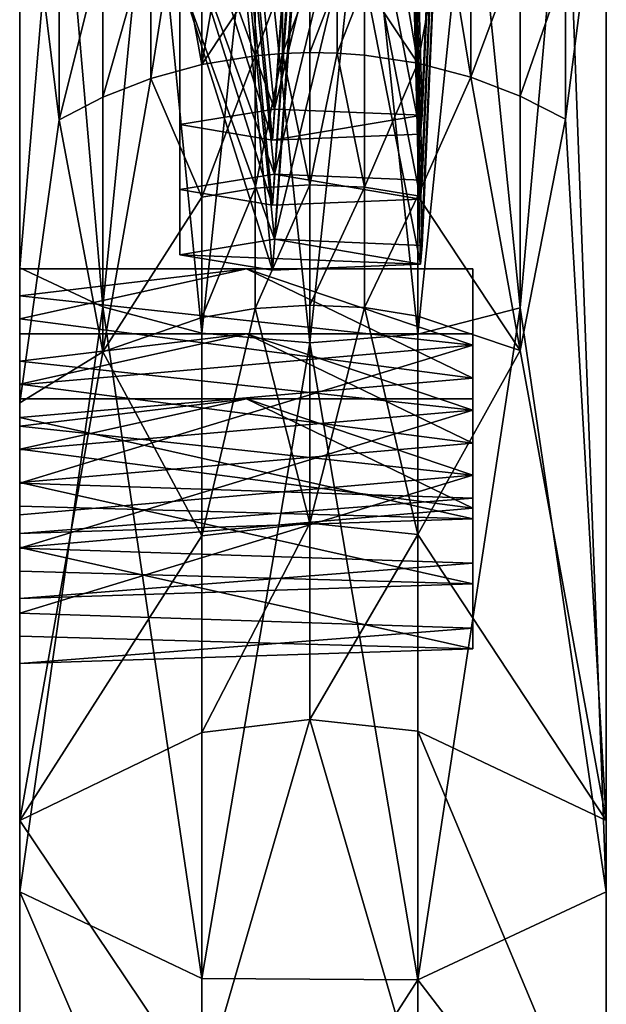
# Model space of a CAD drawing. Header units: millimetres. Extents: x 0 to 484, y -157 to 583.
# Tile 38 of 78: x 462 to 484, y 67 to 104. Entities that reach past the tile are written whole.
import ezdxf

# ---------------------------------------------------------------- set-up
doc = ezdxf.new("R2010")
doc.units = ezdxf.units.MM
doc.layers.add('Layer 01', color=7, linetype='Continuous', true_color=0x000000)

msp = doc.modelspace()

# ---------------------------------------------------------------- linework, layer by layer
at = {"layer": 'Layer 01'}
for points in [[(462.001, 133.561, 468.766), (462.001, 94.916, 452.419), (463.479, 112.429, 465.594)], [(462.001, 94.916, 452.419), (462.001, 133.561, 468.766), (462.001, 118.803, 433.561)], [(482.476, 112.417, 465.623), (484.001, 71.522, 413.6), (484.001, 133.561, 468.766)], [(484.001, 71.522, 413.6), (484.001, 110.878, 424.811), (484.001, 133.561, 468.766)], [(469.465, 121.557, 371.033), (471.551, 100.866, 374.833), (468.001, 110.704, 368.804)], [(473.001, 121.735, 372.487), (471.551, 100.866, 374.833), (469.465, 121.557, 371.033)], [(471.551, 100.866, 374.833), (473.001, 121.735, 372.487), (476.536, 121.557, 371.033)], [(471.551, 100.866, 374.833), (476.536, 121.557, 371.033), (477.094, 100.632, 372.934)], [(476.536, 121.557, 371.033), (478.001, 121.126, 367.524), (477.094, 100.632, 372.934)], [(477.034, 99.922, 367.15), (478.001, 121.126, 367.524), (476.536, 120.695, 364.015)], [(477.094, 100.632, 372.934), (478.001, 121.126, 367.524), (477.034, 99.922, 367.15)], [(468.001, 110.704, 368.804), (471.478, 99.702, 365.357), (469.465, 120.695, 364.015)], [(471.478, 99.702, 365.357), (473.001, 120.516, 362.561), (469.465, 120.695, 364.015)], [(477.034, 99.922, 367.15), (473.001, 120.516, 362.561), (471.478, 99.702, 365.357)], [(477.034, 99.922, 367.15), (476.536, 120.695, 364.015), (473.001, 120.516, 362.561)], [(484.001, 120.385, 361.495), (484.001, 101.826, 363.113), (484.001, 119.055, 350.665)], [(484.001, 113.431, 390.484), (484.001, 101.826, 363.113), (484.001, 120.385, 361.495)], [(473.001, 119.297, 352.636), (471.551, 98.427, 354.983), (469.465, 119.118, 351.182)], [(471.551, 98.427, 354.983), (473.001, 119.297, 352.636), (476.536, 119.118, 351.182)], [(469.465, 119.118, 351.182), (471.551, 98.427, 354.983), (468.001, 108.266, 348.953)], [(471.551, 98.427, 354.983), (476.536, 119.118, 351.182), (477.094, 98.194, 353.084)], [(476.536, 119.118, 351.182), (478.001, 118.687, 347.673), (477.094, 98.194, 353.084)], [(484.001, 119.055, 350.665), (484.001, 101.826, 363.113), (484.001, 117.725, 339.834)], [(462.001, 110.878, 424.811), (462.001, 94.916, 452.419), (462.001, 118.803, 433.561)], [(477.034, 97.484, 347.299), (478.001, 118.687, 347.673), (476.536, 118.256, 344.164)], [(477.094, 98.194, 353.084), (478.001, 118.687, 347.673), (477.034, 97.484, 347.299)], [(468.001, 108.266, 348.953), (471.478, 97.263, 345.506), (469.465, 118.256, 344.164)], [(471.478, 97.263, 345.506), (473.001, 118.078, 342.71), (469.465, 118.256, 344.164)], [(477.034, 97.484, 347.299), (476.536, 118.256, 344.164), (473.001, 118.078, 342.71)], [(477.034, 97.484, 347.299), (473.001, 118.078, 342.71), (471.478, 97.263, 345.506)], [(462.001, 117.725, 339.834), (462.001, 101.826, 344.723), (462.001, 110.084, 363.113)], [(462.001, 101.826, 344.723), (462.001, 117.725, 339.834), (462.001, 116.394, 329.004)], [(484.001, 117.725, 339.834), (484.001, 101.826, 363.113), (484.001, 101.826, 326.333)], [(484.001, 117.725, 339.834), (484.001, 101.826, 326.333), (484.001, 116.394, 329.004)], [(469.465, 116.68, 331.331), (471.551, 95.989, 335.132), (468.001, 105.827, 329.102)], [(473.001, 116.859, 332.785), (471.551, 95.989, 335.132), (469.465, 116.68, 331.331)], [(471.551, 95.989, 335.132), (473.001, 116.859, 332.785), (476.536, 116.68, 331.331)], [(471.551, 95.989, 335.132), (476.536, 116.68, 331.331), (477.094, 95.756, 333.233)], [(476.536, 116.68, 331.331), (478.001, 116.249, 327.822), (477.094, 95.756, 333.233)], [(462.001, 101.826, 326.333), (462.001, 116.394, 329.004), (462.001, 115.064, 318.173)], [(462.001, 101.826, 344.723), (462.001, 116.394, 329.004), (462.001, 101.826, 326.333)], [(484.001, 116.394, 329.004), (484.001, 101.826, 326.333), (484.001, 115.064, 318.173)], [(477.034, 95.045, 327.449), (478.001, 116.249, 327.822), (476.536, 115.818, 324.313)], [(477.094, 95.756, 333.233), (478.001, 116.249, 327.822), (477.034, 95.045, 327.449)], [(468.001, 105.827, 329.102), (471.478, 94.825, 325.656), (469.465, 115.818, 324.313)], [(471.478, 94.825, 325.656), (473.001, 115.639, 322.859), (469.465, 115.818, 324.313)], [(477.034, 95.045, 327.449), (473.001, 115.639, 322.859), (471.478, 94.825, 325.656)], [(477.034, 95.045, 327.449), (476.536, 115.818, 324.313), (473.001, 115.639, 322.859)], [(462.001, 115.064, 318.173), (462.001, 101.826, 307.943), (462.001, 101.826, 326.333)], [(462.001, 101.826, 307.943), (462.001, 115.064, 318.173), (462.001, 113.734, 307.343)], [(484.001, 101.826, 326.333), (484.001, 113.734, 307.343), (484.001, 115.064, 318.173)], [(462.001, 101.826, 307.943), (462.001, 113.734, 307.343), (462.001, 112.403, 296.512)], [(484.001, 113.734, 307.343), (484.001, 101.826, 326.333), (484.001, 101.826, 289.553)], [(484.001, 101.826, 289.553), (484.001, 112.403, 296.512), (484.001, 113.734, 307.343)], [(484.001, 113.431, 390.484), (484.001, 101.826, 399.893), (484.001, 101.826, 363.113)], [(484.001, 107.639, 401.094), (484.001, 101.826, 399.893), (484.001, 113.431, 390.484)], [(465.125, 93.452, 453.899), (463.479, 112.429, 465.594), (462.001, 94.916, 452.419)], [(463.479, 100.457, 278.112), (462.001, 112.403, 296.512), (463.479, 106.209, 287.419)], [(462.001, 112.403, 296.512), (463.479, 100.457, 278.112), (462.001, 89.848, 258.749)], [(462.001, 112.403, 296.512), (462.001, 101.826, 289.553), (462.001, 101.826, 307.943)], [(462.001, 112.403, 296.512), (462.001, 89.848, 258.749), (462.001, 101.826, 289.553)], [(463.479, 112.429, 465.594), (465.125, 93.452, 453.899), (465.125, 112.055, 466.492)], [(480.774, 93.415, 453.936), (482.476, 112.417, 465.623), (480.774, 112.035, 466.54)], [(484.001, 71.522, 413.6), (482.476, 112.417, 465.623), (480.774, 93.415, 453.936)], [(482.476, 100.484, 278.097), (482.476, 106.235, 287.401), (484.001, 112.403, 296.512)], [(482.476, 100.484, 278.097), (484.001, 112.403, 296.512), (484.001, 74.187, 217.083)], [(484.001, 112.403, 296.512), (484.001, 101.826, 289.553), (484.001, 85.311, 252.773)], [(484.001, 112.403, 296.512), (484.001, 85.311, 252.773), (484.001, 74.187, 217.083)], [(465.125, 93.452, 453.899), (466.917, 111.747, 467.232), (465.125, 112.055, 466.492)], [(478.918, 111.723, 467.289), (480.774, 93.415, 453.936), (480.774, 112.035, 466.54)], [(468.831, 92.465, 454.897), (466.917, 111.747, 467.232), (465.125, 93.452, 453.899)], [(466.917, 111.747, 467.232), (468.831, 92.465, 454.897), (468.831, 111.516, 467.787)], [(468.831, 92.465, 454.897), (470.832, 111.371, 468.136), (468.831, 111.516, 467.787)], [(474.928, 111.359, 468.163), (476.936, 92.425, 454.937), (476.936, 111.494, 467.84)], [(476.936, 92.425, 454.937), (478.918, 111.723, 467.289), (476.936, 111.494, 467.84)], [(480.774, 93.415, 453.936), (478.918, 111.723, 467.289), (476.936, 92.425, 454.937)], [(472.878, 92.103, 455.263), (470.832, 111.371, 468.136), (468.831, 92.465, 454.897)], [(470.832, 111.371, 468.136), (472.878, 92.103, 455.263), (472.878, 111.318, 468.263)], [(472.878, 92.103, 455.263), (474.928, 111.359, 468.163), (472.878, 111.318, 468.263)], [(476.936, 92.425, 454.937), (474.928, 111.359, 468.163), (472.878, 92.103, 455.263)], [(462.001, 106.681, 413.185), (462.001, 94.916, 452.419), (462.001, 110.878, 424.811)], [(484.001, 85.311, 399.893), (484.001, 106.681, 413.185), (484.001, 110.878, 424.811)], [(484.001, 85.311, 399.893), (484.001, 110.878, 424.811), (484.001, 71.522, 413.6)], [(471.551, 100.866, 374.833), (468.001, 100.282, 370.084), (468.001, 110.704, 368.804)], [(471.478, 99.702, 365.357), (468.001, 110.704, 368.804), (468.001, 100.282, 370.084)], [(462.001, 101.826, 372.308), (462.001, 110.084, 363.113), (462.001, 101.826, 363.113)], [(462.001, 110.084, 381.503), (462.001, 101.826, 372.308), (462.001, 101.826, 381.503)], [(462.001, 110.084, 363.113), (462.001, 101.826, 372.308), (462.001, 110.084, 381.503)], [(462.001, 107.639, 401.094), (462.001, 110.084, 381.503), (462.001, 101.826, 381.503)], [(462.001, 110.084, 363.113), (462.001, 101.826, 344.723), (462.001, 101.826, 363.113)], [(471.551, 98.427, 354.983), (468.001, 97.844, 350.233), (468.001, 108.266, 348.953)], [(471.478, 97.263, 345.506), (468.001, 108.266, 348.953), (468.001, 97.844, 350.233)], [(468.831, 102.533, 276.957), (468.831, 108.156, 286.058), (469.823, 108.335, 285.933)], [(469.823, 108.335, 285.933), (470.832, 105.564, 281.403), (468.831, 102.533, 276.957)], [(474.928, 105.589, 281.388), (475.939, 108.371, 285.908), (476.936, 102.583, 276.93)], [(475.939, 108.371, 285.908), (476.936, 108.203, 286.025), (476.936, 102.583, 276.93)], [(476.936, 102.583, 276.93), (476.936, 108.203, 286.025), (477.94, 107.982, 286.18)], [(466.917, 102.007, 277.25), (466.917, 107.663, 286.403), (467.861, 107.932, 286.215)], [(468.831, 102.533, 276.957), (466.917, 102.007, 277.25), (467.861, 107.932, 286.215)], [(467.861, 107.932, 286.215), (468.831, 108.156, 286.058), (468.831, 102.533, 276.957)], [(478.918, 102.061, 277.219), (476.936, 102.583, 276.93), (477.94, 107.982, 286.18)], [(477.94, 107.982, 286.18), (478.918, 107.714, 286.367), (478.918, 102.061, 277.219)], [(462.001, 107.639, 401.094), (462.001, 101.826, 381.503), (462.001, 101.826, 399.893)], [(462.001, 106.681, 413.185), (462.001, 107.639, 401.094), (462.001, 101.826, 399.893)], [(465.125, 101.306, 277.64), (465.125, 107.006, 286.862), (466.917, 107.663, 286.403)], [(465.125, 101.306, 277.64), (466.917, 107.663, 286.403), (466.917, 102.007, 277.25)], [(478.918, 102.061, 277.219), (478.918, 107.714, 286.367), (480.774, 107.049, 286.832)], [(484.001, 107.639, 401.094), (484.001, 106.681, 413.185), (484.001, 101.826, 399.893)], [(463.479, 100.457, 278.112), (463.479, 106.209, 287.419), (465.125, 107.006, 286.862)], [(463.479, 100.457, 278.112), (465.125, 107.006, 286.862), (465.125, 101.306, 277.64)], [(478.918, 102.061, 277.219), (480.774, 107.049, 286.832), (480.774, 101.352, 277.614)], [(480.774, 101.352, 277.614), (480.774, 107.049, 286.832), (482.476, 106.235, 287.401)], [(462.001, 93.569, 399.893), (462.001, 94.916, 452.419), (462.001, 106.681, 413.185)], [(462.001, 101.826, 399.893), (462.001, 93.569, 399.893), (462.001, 106.681, 413.185)], [(484.001, 101.826, 399.893), (484.001, 106.681, 413.185), (484.001, 85.311, 399.893)], [(480.774, 101.352, 277.614), (482.476, 106.235, 287.401), (482.476, 100.484, 278.097)], [(471.551, 95.989, 335.132), (468.001, 95.406, 330.382), (468.001, 105.827, 329.102)], [(471.478, 94.825, 325.656), (468.001, 105.827, 329.102), (468.001, 95.406, 330.382)], [(470.832, 102.862, 276.774), (470.832, 105.564, 281.403), (471.852, 105.649, 281.351)], [(470.832, 102.862, 276.774), (471.852, 105.649, 281.351), (471.852, 102.949, 276.726)], [(471.852, 102.949, 276.726), (471.852, 105.649, 281.351), (472.878, 105.682, 281.331)], [(471.852, 102.949, 276.726), (472.878, 105.682, 281.331), (472.878, 102.983, 276.707)], [(472.878, 102.983, 276.707), (472.878, 105.682, 281.331), (473.905, 105.662, 281.343)], [(472.878, 102.983, 276.707), (473.905, 105.662, 281.343), (473.905, 102.962, 276.718)], [(473.905, 102.962, 276.718), (473.905, 105.662, 281.343), (474.928, 105.589, 281.388)], [(473.905, 102.962, 276.718), (474.928, 105.589, 281.388), (474.928, 102.888, 276.76)], [(476.936, 102.583, 276.93), (474.928, 102.888, 276.76), (474.928, 105.589, 281.388)], [(470.832, 105.564, 281.403), (470.832, 102.862, 276.774), (468.831, 102.533, 276.957)], [(468.831, 97.565, 267.309), (468.831, 102.533, 276.957), (470.832, 102.862, 276.774)], [(468.831, 97.565, 267.309), (470.832, 102.862, 276.774), (470.832, 97.905, 267.146)], [(470.832, 97.905, 267.146), (470.832, 102.862, 276.774), (471.852, 102.949, 276.726)], [(472.878, 98.029, 267.086), (470.832, 97.905, 267.146), (471.852, 102.949, 276.726)], [(471.852, 102.949, 276.726), (472.878, 102.983, 276.707), (472.878, 98.029, 267.086)], [(472.878, 98.029, 267.086), (472.878, 102.983, 276.707), (473.905, 102.962, 276.718)], [(474.928, 97.932, 267.133), (472.878, 98.029, 267.086), (473.905, 102.962, 276.718)], [(473.905, 102.962, 276.718), (474.928, 102.888, 276.76), (474.928, 97.932, 267.133)], [(474.928, 97.932, 267.133), (474.928, 102.888, 276.76), (476.936, 102.583, 276.93)], [(466.917, 102.007, 277.25), (468.831, 102.533, 276.957), (468.831, 97.565, 267.309)], [(474.928, 97.932, 267.133), (476.936, 102.583, 276.93), (476.936, 97.617, 267.284)], [(476.936, 97.617, 267.284), (476.936, 102.583, 276.93), (478.918, 102.061, 277.219)], [(465.125, 91.758, 257.923), (465.125, 101.306, 277.64), (466.917, 102.007, 277.25)], [(466.917, 102.007, 277.25), (468.831, 97.565, 267.309), (465.125, 91.758, 257.923)], [(476.936, 97.617, 267.284), (478.918, 102.061, 277.219), (480.774, 91.807, 257.902)], [(478.918, 102.061, 277.219), (480.774, 101.352, 277.614), (480.774, 91.807, 257.902)], [(462.001, 93.569, 317.138), (462.001, 101.826, 307.943), (462.001, 93.569, 307.943)], [(462.001, 101.826, 326.333), (462.001, 93.569, 317.138), (462.001, 93.569, 326.333)], [(462.001, 101.826, 307.943), (462.001, 93.569, 317.138), (462.001, 101.826, 326.333)], [(462.001, 101.826, 307.943), (462.001, 101.826, 289.553), (462.001, 93.569, 289.553)], [(462.001, 101.826, 307.943), (462.001, 93.569, 289.553), (462.001, 93.569, 307.943)], [(462.001, 93.569, 335.528), (462.001, 101.826, 326.333), (462.001, 93.569, 326.333)], [(462.001, 101.826, 344.723), (462.001, 93.569, 335.528), (462.001, 93.569, 344.723)], [(462.001, 101.826, 326.333), (462.001, 93.569, 335.528), (462.001, 101.826, 344.723)], [(462.001, 97.698, 381.503), (462.001, 101.826, 399.893), (462.001, 101.826, 381.503)], [(462.001, 101.826, 399.893), (462.001, 97.698, 381.503), (462.001, 93.569, 399.893)], [(462.001, 101.826, 381.503), (462.001, 101.826, 372.308), (462.001, 97.698, 372.308)], [(462.001, 101.826, 381.503), (462.001, 97.698, 372.308), (462.001, 97.698, 381.503)], [(462.001, 101.826, 372.308), (462.001, 101.826, 363.113), (462.001, 97.698, 363.113)], [(462.001, 101.826, 372.308), (462.001, 97.698, 363.113), (462.001, 97.698, 372.308)], [(462.001, 93.569, 289.553), (462.001, 101.826, 289.553), (462.001, 89.848, 258.749)], [(462.001, 97.698, 363.113), (462.001, 101.826, 344.723), (462.001, 93.569, 344.723)], [(462.001, 101.826, 363.113), (462.001, 101.826, 344.723), (462.001, 97.698, 363.113)], [(484.001, 101.826, 326.333), (484.001, 85.311, 326.333), (484.001, 85.311, 289.553)], [(484.001, 101.826, 326.333), (484.001, 85.311, 289.553), (484.001, 101.826, 289.553)], [(484.001, 101.826, 363.113), (484.001, 85.311, 363.113), (484.001, 85.311, 326.333)], [(484.001, 101.826, 363.113), (484.001, 85.311, 326.333), (484.001, 101.826, 326.333)], [(484.001, 101.826, 399.893), (484.001, 85.311, 399.893), (484.001, 85.311, 363.113)], [(484.001, 101.826, 399.893), (484.001, 85.311, 363.113), (484.001, 101.826, 363.113)], [(484.001, 101.826, 289.553), (484.001, 85.311, 289.553), (484.001, 85.311, 252.773)], [(465.125, 91.758, 257.923), (463.479, 100.457, 278.112), (465.125, 101.306, 277.64)], [(480.774, 91.807, 257.902), (480.774, 101.352, 277.614), (482.476, 100.484, 278.097)], [(468.001, 100.282, 370.084), (471.551, 100.866, 374.833), (471.478, 99.702, 365.357)], [(477.094, 100.632, 372.934), (471.478, 99.702, 365.357), (471.551, 100.866, 374.833)], [(462.001, 89.848, 258.749), (463.479, 100.457, 278.112), (465.125, 91.758, 257.923)], [(471.478, 99.702, 365.357), (477.094, 100.632, 372.934), (477.034, 99.922, 367.15)], [(482.476, 100.484, 278.097), (484.001, 74.187, 217.083), (480.774, 91.807, 257.902)], [(468.001, 97.844, 350.233), (471.551, 98.427, 354.983), (471.478, 97.263, 345.506)], [(477.034, 97.484, 347.299), (471.478, 97.263, 345.506), (471.551, 98.427, 354.983)], [(471.551, 98.427, 354.983), (477.094, 98.194, 353.084), (477.034, 97.484, 347.299)], [(468.831, 93.047, 257.367), (468.831, 97.565, 267.309), (470.832, 97.905, 267.146)], [(468.831, 93.047, 257.367), (470.832, 97.905, 267.146), (470.832, 93.393, 257.217)], [(470.832, 93.393, 257.217), (470.832, 97.905, 267.146), (472.878, 98.029, 267.086)], [(470.832, 93.393, 257.217), (472.878, 98.029, 267.086), (472.878, 93.519, 257.163)], [(472.878, 93.519, 257.163), (472.878, 98.029, 267.086), (474.928, 97.932, 267.133)], [(472.878, 93.519, 257.163), (474.928, 97.932, 267.133), (474.928, 93.42, 257.206)], [(474.928, 93.42, 257.206), (474.928, 97.932, 267.133), (476.936, 97.617, 267.284)], [(462.001, 93.569, 399.893), (462.001, 97.698, 381.503), (462.001, 93.569, 381.503)], [(462.001, 97.698, 363.113), (462.001, 91.419, 351.36), (462.001, 88.088, 353.245)], [(462.001, 97.698, 363.113), (462.001, 92.441, 347.672), (462.001, 91.419, 351.36)], [(462.001, 97.698, 363.113), (462.001, 88.088, 353.245), (462.001, 81.182, 363.113)], [(462.001, 92.441, 347.672), (462.001, 97.698, 363.113), (462.001, 93.569, 344.723)], [(462.001, 89.307, 363.17), (462.001, 92.995, 364.192), (462.001, 97.698, 363.113)], [(462.001, 81.182, 363.113), (462.001, 89.307, 363.17), (462.001, 97.698, 363.113)], [(462.001, 94.88, 367.523), (462.001, 97.698, 372.308), (462.001, 97.698, 363.113)], [(462.001, 97.698, 363.113), (462.001, 92.995, 364.192), (462.001, 94.88, 367.523)], [(462.001, 94.88, 367.523), (462.001, 93.857, 371.211), (462.001, 97.698, 372.308)], [(462.001, 97.698, 372.308), (462.001, 93.857, 371.211), (462.001, 93.569, 381.503)], [(462.001, 97.698, 381.503), (462.001, 97.698, 372.308), (462.001, 93.569, 381.503)], [(468.831, 97.565, 267.309), (468.831, 93.047, 257.367), (465.125, 91.758, 257.923)], [(474.928, 93.42, 257.206), (476.936, 97.617, 267.284), (476.936, 93.099, 257.344)], [(480.774, 91.807, 257.902), (476.936, 93.099, 257.344), (476.936, 97.617, 267.284)], [(471.551, 95.989, 335.132), (477.034, 95.045, 327.449), (468.001, 95.406, 330.382)], [(471.551, 95.989, 335.132), (477.094, 95.756, 333.233), (477.034, 95.045, 327.449)], [(471.478, 94.825, 325.656), (468.001, 95.406, 330.382), (477.034, 95.045, 327.449)], [(462.001, 71.522, 413.6), (465.125, 93.452, 453.899), (462.001, 94.916, 452.419)], [(462.001, 94.916, 452.419), (462.001, 85.311, 399.893), (462.001, 71.522, 413.6)], [(462.001, 93.569, 399.893), (462.001, 85.311, 399.893), (462.001, 94.916, 452.419)], [(470.501, 94.88, 367.523), (462.001, 94.88, 367.523), (462.001, 92.995, 364.192)], [(462.001, 92.995, 364.192), (479.001, 90.773, 363.206), (470.501, 94.88, 367.523)], [(462.001, 93.857, 371.211), (470.501, 94.88, 367.523), (479.001, 92.009, 372.674)], [(462.001, 93.857, 371.211), (462.001, 94.88, 367.523), (470.501, 94.88, 367.523)], [(479.001, 90.773, 363.206), (479.001, 94.88, 367.523), (470.501, 94.88, 367.523)], [(479.001, 92.009, 372.674), (470.501, 94.88, 367.523), (479.001, 94.88, 367.523)], [(479.001, 90.773, 363.206), (479.001, 92.009, 372.674), (479.001, 94.88, 367.523)], [(462.001, 93.569, 381.503), (462.001, 93.857, 371.211), (462.001, 90.527, 373.095)], [(479.001, 92.009, 372.674), (462.001, 90.527, 373.095), (462.001, 93.857, 371.211)], [(462.001, 93.569, 317.138), (462.001, 93.569, 307.943), (462.001, 89.44, 307.943)], [(462.001, 93.569, 317.138), (462.001, 89.44, 307.943), (462.001, 89.44, 317.138)], [(462.001, 93.569, 289.553), (462.001, 89.44, 307.943), (462.001, 93.569, 307.943)], [(462.001, 85.311, 289.553), (462.001, 89.44, 307.943), (462.001, 93.569, 289.553)], [(462.001, 89.44, 381.503), (462.001, 93.569, 399.893), (462.001, 93.569, 381.503)], [(462.001, 93.569, 399.893), (462.001, 89.44, 381.503), (462.001, 85.311, 399.893)], [(462.001, 89.44, 317.138), (462.001, 93.569, 326.333), (462.001, 93.569, 317.138)], [(462.001, 93.569, 326.333), (462.001, 89.44, 317.138), (462.001, 90.003, 327.821)], [(462.001, 88.981, 331.509), (462.001, 93.569, 335.528), (462.001, 90.003, 327.821)], [(462.001, 90.557, 344.342), (462.001, 93.569, 335.528), (462.001, 88.981, 331.509)], [(462.001, 92.441, 347.672), (462.001, 93.569, 344.723), (462.001, 90.557, 344.342)], [(462.001, 90.003, 327.821), (462.001, 93.569, 335.528), (462.001, 93.569, 326.333)], [(462.001, 85.311, 289.553), (462.001, 93.569, 289.553), (462.001, 89.848, 258.749)], [(462.001, 90.557, 344.342), (462.001, 93.569, 344.723), (462.001, 93.569, 335.528)], [(462.001, 93.569, 381.503), (462.001, 90.527, 373.095), (462.001, 89.44, 381.503)], [(468.831, 68.271, 414.853), (465.125, 93.452, 453.899), (462.001, 71.522, 413.6)], [(468.831, 92.465, 454.897), (465.125, 93.452, 453.899), (468.831, 68.271, 414.853)], [(470.832, 93.393, 257.217), (472.878, 93.519, 257.163), (472.878, 85.343, 236.68)], [(472.878, 85.343, 236.68), (472.878, 93.519, 257.163), (474.928, 93.42, 257.206)], [(476.936, 84.914, 236.84), (472.878, 85.343, 236.68), (474.928, 93.42, 257.206)], [(474.928, 93.42, 257.206), (476.936, 93.099, 257.344), (476.936, 84.914, 236.84)], [(476.936, 68.217, 414.874), (480.774, 93.415, 453.936), (476.936, 92.425, 454.937)], [(484.001, 71.522, 413.6), (480.774, 93.415, 453.936), (476.936, 68.217, 414.874)], [(465.125, 91.758, 257.923), (468.831, 93.047, 257.367), (468.831, 84.861, 236.86)], [(468.831, 84.861, 236.86), (468.831, 93.047, 257.367), (470.832, 93.393, 257.217)], [(472.878, 85.343, 236.68), (468.831, 84.861, 236.86), (470.832, 93.393, 257.217)], [(480.774, 91.807, 257.902), (476.936, 84.914, 236.84), (476.936, 93.099, 257.344)], [(479.001, 90.773, 363.206), (462.001, 92.995, 364.192), (462.001, 89.307, 363.17)], [(470.501, 92.441, 347.672), (462.001, 92.441, 347.672), (462.001, 90.557, 344.342)], [(462.001, 90.557, 344.342), (479.001, 88.335, 343.356), (470.501, 92.441, 347.672)], [(462.001, 91.419, 351.36), (470.501, 92.441, 347.672), (479.001, 89.571, 352.823)], [(462.001, 91.419, 351.36), (462.001, 92.441, 347.672), (470.501, 92.441, 347.672)], [(468.831, 68.271, 414.853), (472.878, 92.103, 455.263), (468.831, 92.465, 454.897)], [(479.001, 88.335, 343.356), (479.001, 92.441, 347.672), (470.501, 92.441, 347.672)], [(479.001, 89.571, 352.823), (470.501, 92.441, 347.672), (479.001, 92.441, 347.672)], [(472.878, 92.103, 455.263), (476.936, 68.217, 414.874), (476.936, 92.425, 454.937)], [(479.001, 88.335, 343.356), (479.001, 89.571, 352.823), (479.001, 92.441, 347.672)], [(462.001, 86.839, 372.073), (462.001, 90.527, 373.095), (479.001, 92.009, 372.674)], [(462.001, 86.839, 372.073), (479.001, 92.009, 372.674), (479.001, 86.275, 371.558)], [(476.936, 68.217, 414.874), (472.878, 92.103, 455.263), (468.831, 68.271, 414.853)], [(479.001, 92.009, 372.674), (479.001, 90.773, 363.206), (479.001, 86.275, 371.558)], [(465.125, 91.758, 257.923), (462.001, 74.187, 217.083), (462.001, 89.848, 258.749)], [(468.831, 84.861, 236.86), (462.001, 74.187, 217.083), (465.125, 91.758, 257.923)], [(484.001, 74.187, 217.083), (476.936, 84.914, 236.84), (480.774, 91.807, 257.902)], [(479.001, 89.571, 352.823), (462.001, 88.088, 353.245), (462.001, 91.419, 351.36)], [(462.001, 89.307, 363.17), (479.001, 85.504, 365.781), (479.001, 90.773, 363.206)], [(462.001, 88.981, 331.509), (462.001, 86.869, 343.319), (462.001, 90.557, 344.342)], [(479.001, 88.335, 343.356), (462.001, 90.557, 344.342), (462.001, 86.869, 343.319)], [(462.001, 86.839, 372.073), (462.001, 89.44, 381.503), (462.001, 90.527, 373.095)], [(479.001, 86.275, 371.558), (479.001, 90.773, 363.206), (479.001, 85.504, 365.781)], [(462.001, 89.44, 317.138), (462.001, 88.119, 324.491), (462.001, 90.003, 327.821)], [(470.501, 90.003, 327.821), (462.001, 90.003, 327.821), (462.001, 88.119, 324.491)], [(462.001, 88.119, 324.491), (479.001, 85.897, 323.505), (470.501, 90.003, 327.821)], [(462.001, 88.981, 331.509), (470.501, 90.003, 327.821), (479.001, 87.133, 332.972)], [(462.001, 88.981, 331.509), (462.001, 90.003, 327.821), (470.501, 90.003, 327.821)], [(462.001, 89.848, 258.749), (462.001, 74.187, 217.083), (462.001, 85.311, 252.773)], [(462.001, 85.311, 252.773), (462.001, 85.311, 289.553), (462.001, 89.848, 258.749)], [(479.001, 85.897, 323.505), (479.001, 90.003, 327.821), (470.501, 90.003, 327.821)], [(479.001, 87.133, 332.972), (470.501, 90.003, 327.821), (479.001, 90.003, 327.821)], [(479.001, 81.398, 331.856), (479.001, 87.133, 332.972), (479.001, 90.003, 327.821)], [(479.001, 90.003, 327.821), (479.001, 85.897, 323.505), (479.001, 81.398, 331.856)], [(462.001, 84.401, 352.222), (462.001, 88.088, 353.245), (479.001, 89.571, 352.823)], [(462.001, 84.401, 352.222), (479.001, 89.571, 352.823), (479.001, 83.836, 351.707)], [(462.001, 89.44, 317.138), (462.001, 89.44, 307.943), (462.001, 85.311, 307.943)], [(462.001, 89.44, 317.138), (462.001, 85.311, 307.943), (462.001, 85.311, 317.138)], [(462.001, 89.44, 307.943), (462.001, 85.311, 289.553), (462.001, 85.311, 307.943)], [(462.001, 85.311, 399.893), (462.001, 89.44, 381.503), (462.001, 85.311, 381.503)], [(462.001, 88.119, 324.491), (462.001, 89.44, 317.138), (462.001, 85.311, 317.138)], [(462.001, 86.839, 372.073), (462.001, 85.311, 381.503), (462.001, 89.44, 381.503)], [(479.001, 89.571, 352.823), (479.001, 83.066, 345.93), (479.001, 83.836, 351.707)], [(479.001, 88.335, 343.356), (479.001, 83.066, 345.93), (479.001, 89.571, 352.823)], [(462.001, 89.307, 363.17), (462.001, 81.182, 363.113), (462.001, 85.977, 365.055)], [(462.001, 89.307, 363.17), (462.001, 85.977, 365.055), (479.001, 85.504, 365.781)], [(462.001, 88.981, 331.509), (462.001, 85.65, 333.394), (462.001, 86.869, 343.319)], [(479.001, 87.133, 332.972), (462.001, 85.65, 333.394), (462.001, 88.981, 331.509)], [(462.001, 86.869, 343.319), (479.001, 83.066, 345.93), (479.001, 88.335, 343.356)], [(462.001, 88.119, 324.491), (462.001, 85.311, 317.138), (462.001, 84.431, 323.468)], [(479.001, 85.897, 323.505), (462.001, 88.119, 324.491), (462.001, 84.431, 323.468)], [(462.001, 81.182, 363.113), (462.001, 88.088, 353.245), (462.001, 84.401, 352.222)], [(462.001, 81.962, 332.371), (462.001, 85.65, 333.394), (479.001, 87.133, 332.972)], [(462.001, 81.962, 332.371), (479.001, 87.133, 332.972), (479.001, 81.398, 331.856)], [(462.001, 83.539, 345.204), (462.001, 86.869, 343.319), (462.001, 85.65, 333.394)], [(462.001, 86.869, 343.319), (462.001, 83.539, 345.204), (479.001, 83.066, 345.93)], [(462.001, 86.839, 372.073), (462.001, 85.311, 372.308), (462.001, 85.311, 381.503)], [(462.001, 85.311, 372.308), (462.001, 86.839, 372.073), (462.001, 84.954, 368.742)], [(479.001, 86.275, 371.558), (462.001, 84.954, 368.742), (462.001, 86.839, 372.073)], [(479.001, 85.504, 365.781), (462.001, 84.954, 368.742), (479.001, 86.275, 371.558)], [(462.001, 85.977, 365.055), (462.001, 81.182, 363.113), (462.001, 84.954, 368.742)], [(479.001, 85.504, 365.781), (462.001, 85.977, 365.055), (462.001, 84.954, 368.742)], [(462.001, 84.431, 323.468), (479.001, 80.628, 326.08), (479.001, 85.897, 323.505)], [(462.001, 85.65, 333.394), (462.001, 81.962, 332.371), (462.001, 81.182, 335.528)], [(462.001, 83.539, 345.204), (462.001, 85.65, 333.394), (462.001, 81.182, 335.528)], [(479.001, 81.398, 331.856), (479.001, 85.897, 323.505), (479.001, 80.628, 326.08)], [(462.001, 85.311, 252.773), (462.001, 77.054, 289.553), (462.001, 85.311, 289.553)], [(462.001, 68.796, 252.773), (462.001, 77.054, 289.553), (462.001, 85.311, 252.773)], [(462.001, 85.311, 317.138), (462.001, 85.311, 307.943), (462.001, 81.182, 307.943)], [(462.001, 85.311, 317.138), (462.001, 81.182, 307.943), (462.001, 81.182, 317.138)], [(462.001, 85.311, 289.553), (462.001, 81.182, 307.943), (462.001, 85.311, 307.943)], [(462.001, 77.054, 289.553), (462.001, 81.182, 307.943), (462.001, 85.311, 289.553)], [(462.001, 81.182, 381.503), (462.001, 85.311, 399.893), (462.001, 85.311, 381.503)], [(462.001, 85.311, 399.893), (462.001, 81.182, 381.503), (462.001, 77.054, 399.893)], [(462.001, 85.311, 381.503), (462.001, 85.311, 372.308), (462.001, 81.182, 372.308)], [(462.001, 85.311, 381.503), (462.001, 81.182, 372.308), (462.001, 81.182, 381.503)], [(462.001, 85.311, 252.773), (462.001, 74.187, 217.083), (462.001, 68.796, 252.773)], [(462.001, 85.311, 317.138), (462.001, 81.182, 317.138), (462.001, 84.431, 323.468)], [(462.001, 85.311, 399.893), (462.001, 77.054, 399.893), (462.001, 71.522, 413.6)], [(462.001, 85.311, 372.308), (462.001, 84.954, 368.742), (462.001, 81.182, 372.308)], [(468.831, 77.49, 215.973), (468.831, 84.861, 236.86), (472.878, 85.343, 236.68)], [(468.831, 77.49, 215.973), (472.878, 85.343, 236.68), (472.878, 77.978, 215.809)], [(472.878, 77.978, 215.809), (472.878, 85.343, 236.68), (476.936, 84.914, 236.84)], [(484.001, 85.311, 289.553), (484.001, 68.796, 289.553), (484.001, 68.796, 252.773)], [(484.001, 85.311, 289.553), (484.001, 68.796, 252.773), (484.001, 85.311, 252.773)], [(484.001, 85.311, 326.333), (484.001, 68.796, 326.333), (484.001, 68.796, 289.553)], [(484.001, 85.311, 326.333), (484.001, 68.796, 289.553), (484.001, 85.311, 289.553)], [(484.001, 85.311, 363.113), (484.001, 68.796, 363.113), (484.001, 68.796, 326.333)], [(484.001, 85.311, 363.113), (484.001, 68.796, 326.333), (484.001, 85.311, 326.333)], [(484.001, 68.796, 363.113), (484.001, 85.311, 399.893), (484.001, 71.522, 413.6)], [(484.001, 68.796, 363.113), (484.001, 85.311, 363.113), (484.001, 85.311, 399.893)], [(484.001, 68.796, 252.773), (484.001, 74.187, 217.083), (484.001, 85.311, 252.773)], [(462.001, 81.182, 372.308), (462.001, 84.954, 368.742), (462.001, 81.182, 363.113)], [(472.878, 77.978, 215.809), (476.936, 84.914, 236.84), (476.936, 77.544, 215.955)], [(476.936, 77.544, 215.955), (476.936, 84.914, 236.84), (484.001, 74.187, 217.083)], [(462.001, 74.187, 217.083), (468.831, 84.861, 236.86), (468.831, 77.49, 215.973)], [(462.001, 84.431, 323.468), (462.001, 81.182, 317.138), (462.001, 81.1, 325.353)], [(462.001, 84.431, 323.468), (462.001, 81.1, 325.353), (479.001, 80.628, 326.08)], [(462.001, 81.182, 353.918), (462.001, 84.401, 352.222), (462.001, 82.516, 348.891)], [(462.001, 81.182, 363.113), (462.001, 84.401, 352.222), (462.001, 81.182, 353.918)], [(479.001, 83.836, 351.707), (462.001, 82.516, 348.891), (462.001, 84.401, 352.222)], [(479.001, 83.066, 345.93), (462.001, 82.516, 348.891), (479.001, 83.836, 351.707)], [(462.001, 83.539, 345.204), (462.001, 81.182, 335.528), (462.001, 81.182, 344.723)], [(462.001, 81.182, 344.723), (462.001, 82.516, 348.891), (462.001, 83.539, 345.204)], [(479.001, 83.066, 345.93), (462.001, 83.539, 345.204), (462.001, 82.516, 348.891)], [(462.001, 82.516, 348.891), (462.001, 81.182, 344.723), (462.001, 81.182, 353.918)], [(462.001, 81.962, 332.371), (462.001, 80.078, 329.041), (462.001, 81.182, 335.528)], [(479.001, 81.398, 331.856), (462.001, 80.078, 329.041), (462.001, 81.962, 332.371)], [(479.001, 80.628, 326.08), (462.001, 80.078, 329.041), (479.001, 81.398, 331.856)], [(462.001, 81.182, 317.138), (462.001, 81.182, 307.943), (462.001, 77.054, 307.943)], [(462.001, 81.182, 317.138), (462.001, 77.054, 307.943), (462.001, 77.054, 317.138)], [(462.001, 81.182, 307.943), (462.001, 77.054, 289.553), (462.001, 77.054, 307.943)], [(462.001, 81.182, 363.113), (462.001, 81.182, 353.918), (462.001, 77.054, 353.918)], [(462.001, 81.182, 363.113), (462.001, 77.054, 353.918), (462.001, 77.054, 363.113)], [(462.001, 81.182, 353.918), (462.001, 81.182, 344.723), (462.001, 77.054, 344.723)], [(462.001, 81.182, 353.918), (462.001, 77.054, 344.723), (462.001, 77.054, 353.918)], [(462.001, 81.182, 344.723), (462.001, 81.182, 335.528), (462.001, 77.054, 335.528)], [(462.001, 81.182, 344.723), (462.001, 77.054, 335.528), (462.001, 77.054, 344.723)], [(462.001, 77.054, 399.893), (462.001, 81.182, 381.503), (462.001, 77.054, 381.503)], [(462.001, 81.182, 381.503), (462.001, 81.182, 372.308), (462.001, 77.054, 372.308)], [(462.001, 81.182, 381.503), (462.001, 77.054, 372.308), (462.001, 77.054, 381.503)], [(462.001, 81.182, 372.308), (462.001, 81.182, 363.113), (462.001, 77.054, 363.113)], [(462.001, 81.182, 372.308), (462.001, 77.054, 363.113), (462.001, 77.054, 372.308)], [(462.001, 81.182, 317.138), (462.001, 77.054, 317.138), (462.001, 81.1, 325.353)], [(462.001, 80.078, 329.041), (462.001, 77.054, 335.528), (462.001, 81.182, 335.528)], [(462.001, 81.1, 325.353), (462.001, 77.054, 326.333), (462.001, 80.078, 329.041)], [(462.001, 77.054, 317.138), (462.001, 77.054, 326.333), (462.001, 81.1, 325.353)], [(479.001, 80.628, 326.08), (462.001, 81.1, 325.353), (462.001, 80.078, 329.041)], [(462.001, 77.054, 326.333), (462.001, 77.054, 335.528), (462.001, 80.078, 329.041)], [(468.831, 64.036, 172.818), (468.831, 77.49, 215.973), (472.878, 77.978, 215.809)], [(476.936, 64.09, 172.802), (468.831, 64.036, 172.818), (472.878, 77.978, 215.809)], [(472.878, 77.978, 215.809), (476.936, 77.544, 215.955), (476.936, 64.09, 172.802)], [(484.001, 60.691, 173.794), (476.936, 64.09, 172.802), (476.936, 77.544, 215.955)], [(484.001, 60.691, 173.794), (476.936, 77.544, 215.955), (484.001, 74.187, 217.083)], [(468.831, 64.036, 172.818), (462.001, 74.187, 217.083), (468.831, 77.49, 215.973)], [(462.001, 77.054, 289.553), (462.001, 68.796, 252.773), (462.001, 68.796, 289.553)], [(462.001, 77.054, 317.138), (462.001, 68.796, 326.333), (462.001, 77.054, 326.333)], [(462.001, 68.796, 307.943), (462.001, 77.054, 317.138), (462.001, 77.054, 307.943)], [(462.001, 68.796, 326.333), (462.001, 77.054, 317.138), (462.001, 68.796, 307.943)], [(462.001, 77.054, 307.943), (462.001, 77.054, 289.553), (462.001, 68.796, 289.553)], [(462.001, 77.054, 307.943), (462.001, 68.796, 289.553), (462.001, 68.796, 307.943)], [(462.001, 77.054, 353.918), (462.001, 68.796, 363.113), (462.001, 77.054, 363.113)], [(462.001, 68.796, 344.723), (462.001, 77.054, 353.918), (462.001, 77.054, 344.723)], [(462.001, 68.796, 363.113), (462.001, 77.054, 353.918), (462.001, 68.796, 344.723)], [(462.001, 77.054, 335.528), (462.001, 68.796, 344.723), (462.001, 77.054, 344.723)], [(462.001, 68.796, 326.333), (462.001, 77.054, 335.528), (462.001, 77.054, 326.333)], [(462.001, 68.796, 344.723), (462.001, 77.054, 335.528), (462.001, 68.796, 326.333)], [(462.001, 77.054, 399.893), (462.001, 77.054, 381.503), (462.001, 68.796, 381.503)], [(462.001, 77.054, 399.893), (462.001, 68.796, 381.503), (462.001, 68.796, 399.893)], [(462.001, 77.054, 372.308), (462.001, 68.796, 381.503), (462.001, 77.054, 381.503)], [(462.001, 68.796, 363.113), (462.001, 77.054, 372.308), (462.001, 77.054, 363.113)], [(462.001, 68.796, 381.503), (462.001, 77.054, 372.308), (462.001, 68.796, 363.113)], [(462.001, 68.796, 399.893), (462.001, 71.522, 413.6), (462.001, 77.054, 399.893)], [(468.831, 64.036, 172.818), (462.001, 60.691, 173.794), (462.001, 74.187, 217.083)], [(462.001, 74.187, 217.083), (462.001, 60.691, 173.794), (462.001, 68.796, 215.993)], [(462.001, 68.796, 215.993), (462.001, 68.796, 252.773), (462.001, 74.187, 217.083)], [(484.001, 74.187, 217.083), (484.001, 68.796, 252.773), (484.001, 68.796, 215.993)], [(484.001, 68.796, 215.993), (484.001, 60.691, 173.794), (484.001, 74.187, 217.083)], [(468.831, 55.6, 370.298), (468.831, 68.271, 414.853), (462.001, 71.522, 413.6)], [(468.831, 55.6, 370.298), (462.001, 71.522, 413.6), (462.001, 59.009, 369.576)], [(462.001, 59.009, 369.576), (462.001, 71.522, 413.6), (462.001, 68.796, 399.893)], [(484.001, 59.009, 369.576), (484.001, 71.522, 413.6), (476.936, 68.217, 414.874)], [(484.001, 59.009, 369.576), (484.001, 68.796, 363.113), (484.001, 71.522, 413.6)], [(462.001, 68.796, 252.773), (462.001, 68.796, 215.993), (462.001, 52.281, 215.993)], [(462.001, 68.796, 252.773), (462.001, 52.281, 215.993), (462.001, 52.281, 252.773)], [(462.001, 68.796, 289.553), (462.001, 68.796, 252.773), (462.001, 52.281, 252.773)], [(462.001, 68.796, 289.553), (462.001, 52.281, 252.773), (462.001, 52.281, 289.553)], [(462.001, 52.281, 289.553), (462.001, 68.796, 307.943), (462.001, 68.796, 289.553)], [(462.001, 68.796, 307.943), (462.001, 52.281, 289.553), (462.001, 68.796, 326.333)], [(462.001, 60.691, 173.794), (462.001, 52.281, 215.993), (462.001, 68.796, 215.993)], [(462.001, 52.281, 289.553), (462.001, 50.552, 324.871), (462.001, 68.796, 326.333)], [(462.001, 68.796, 326.333), (462.001, 50.552, 324.871), (462.001, 68.796, 344.723)], [(462.001, 68.796, 363.113), (462.001, 68.796, 344.723), (462.001, 59.009, 369.576)], [(462.001, 50.552, 324.871), (462.001, 59.009, 369.576), (462.001, 68.796, 344.723)], [(462.001, 68.796, 381.503), (462.001, 68.796, 363.113), (462.001, 59.009, 369.576)], [(462.001, 59.009, 369.576), (462.001, 68.796, 399.893), (462.001, 68.796, 381.503)], [(484.001, 68.796, 252.773), (484.001, 52.281, 252.773), (484.001, 52.281, 215.993)], [(484.001, 68.796, 252.773), (484.001, 52.281, 215.993), (484.001, 68.796, 215.993)], [(484.001, 68.796, 289.553), (484.001, 52.281, 289.553), (484.001, 52.281, 252.773)], [(484.001, 68.796, 289.553), (484.001, 52.281, 252.773), (484.001, 68.796, 252.773)], [(484.001, 52.281, 289.553), (484.001, 68.796, 289.553), (484.001, 68.796, 326.333)], [(484.001, 68.796, 363.113), (484.001, 59.009, 369.576), (484.001, 68.796, 326.333)], [(484.001, 68.796, 326.333), (484.001, 59.009, 369.576), (484.001, 50.552, 324.871)], [(484.001, 52.281, 289.553), (484.001, 68.796, 326.333), (484.001, 50.552, 324.871)], [(484.001, 52.281, 215.993), (484.001, 60.691, 173.794), (484.001, 68.796, 215.993)], [(468.831, 55.6, 370.298), (476.936, 68.217, 414.874), (468.831, 68.271, 414.853)], [(468.831, 55.6, 370.298), (476.936, 55.544, 370.31), (476.936, 68.217, 414.874)], [(484.001, 59.009, 369.576), (476.936, 68.217, 414.874), (476.936, 55.544, 370.31)]]:
    msp.add_3dface(points, dxfattribs=at)

doc.saveas('drawing.dxf')
